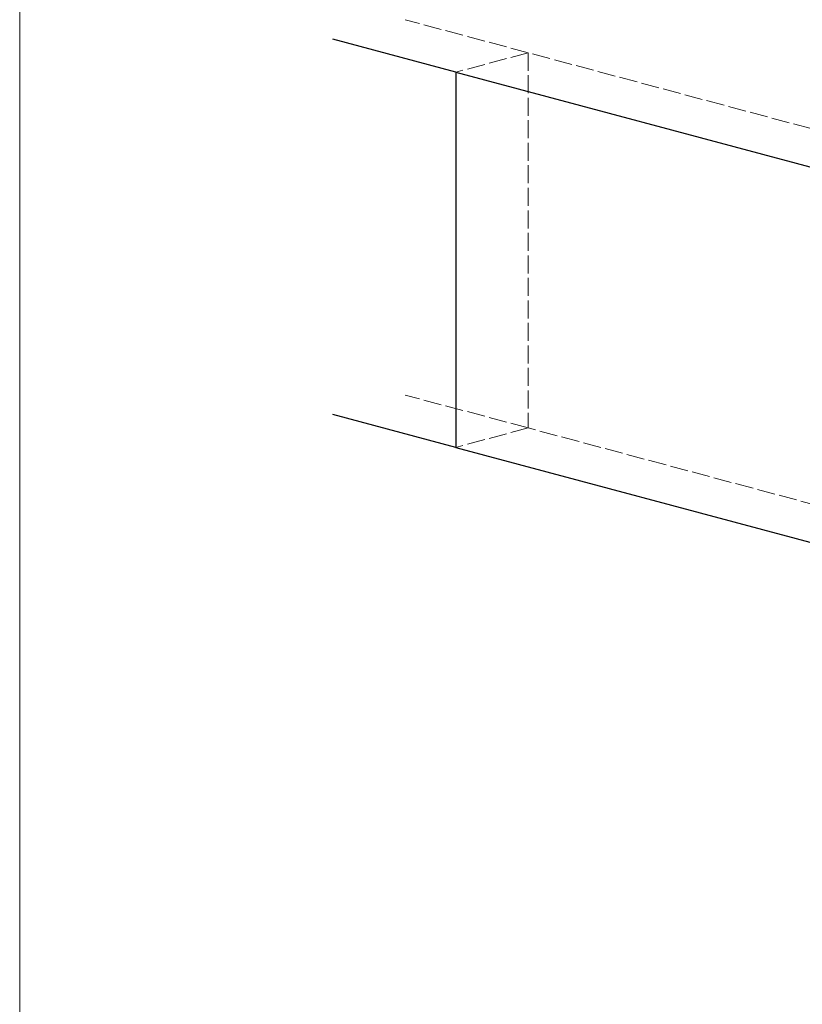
# Model space of a CAD drawing. Header units: millimetres. Extents: x 0 to 152651, y 46550 to 81081.
# Tile 43 of 109: x 139165 to 139687, y 50831 to 51487. Entities that reach past the tile are written whole.
import ezdxf

# ---------------------------------------------------------------- set-up
doc = ezdxf.new("R2010")
doc.units = ezdxf.units.MM
doc.linetypes.add('ACAD_ISO02W100', pattern=[15, 12, -3])
for name, color, linetype, lineweight in [('cienka', 3, 'Continuous', 18), ('linia', 100, 'Continuous', 25), ('przerywa', 100, 'ACAD_ISO02W100', 5)]:
    doc.layers.add(name, color=color, linetype=linetype, lineweight=lineweight)

msp = doc.modelspace()

# ---------------------------------------------------------------- linework, layer by layer
at = {"layer": 'cienka', "color": 18, "true_color": 0x000000}
msp.add_line((139165.372, 49569.514), (139165.372, 52439.514), dxfattribs=at)
msp.add_line((139165.372, 49569.514), (139165.372, 52439.514), dxfattribs=at)
at = {"layer": 'linia', "color": 18, "true_color": 0x000000}
for p, q in [((139455.798, 51451.986), (139373.911, 51473.927)), ((139455.798, 51451.986), (139455.798, 51201.986)), ((139455.798, 51451.986), (139938.761, 51322.576)), ((139455.798, 51201.986), (139373.911, 51223.927)), ((139455.798, 51201.986), (139938.761, 51072.576))]:
    msp.add_line(p, q, dxfattribs=at)
at = {"layer": 'przerywa', "color": 18, "linetype": 'ACAD_ISO02W100', "true_color": 0x000000}
for p, q in [((139504.094, 51464.927), (139422.207, 51486.868)), ((139504.094, 51464.927), (139455.798, 51451.986)), ((139504.094, 51464.927), (139504.094, 51214.927)), ((139504.094, 51214.927), (139422.207, 51236.868)), ((139504.094, 51214.927), (139455.798, 51201.986)), ((139987.057, 51085.517), (139504.094, 51214.927))]:
    msp.add_line(p, q, dxfattribs=at)
at = {"layer": 'przerywa', "color": 18, "linetype": 'ACAD_ISO02W100', "lineweight": 20, "true_color": 0x000000}
msp.add_line((140228.539, 51270.813), (139504.094, 51464.927), dxfattribs=at)

doc.saveas('drawing.dxf')
